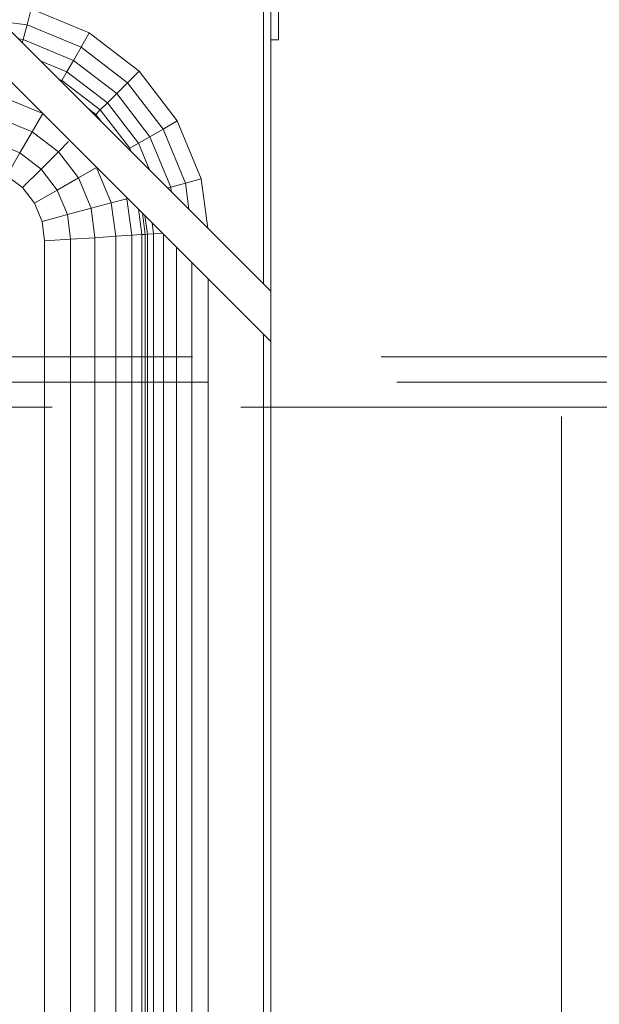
# Model space of a CAD drawing. Header units: millimetres. Extents: x 25610 to 48924, y 4737 to 39616.
# Tile 14 of 84: x 28123 to 28354, y 34874 to 35266. Entities that reach past the tile are written whole.
import ezdxf

# ---------------------------------------------------------------- set-up
doc = ezdxf.new("R2010")
doc.units = ezdxf.units.MM
doc.linetypes.add('ADSK_Штриховая_ш3 п1_5', pattern=[225, 150, -75])
for name, color, linetype, lineweight in [('A-DETL-____-MBND', 5, 'ADSK_Штриховая_ш3 п1_5', 20), ('M-EQPM-____-OTLN', 50, 'Continuous', 20), ('P-PIPE-____-IDEN', 2, 'Continuous', 20)]:
    doc.layers.add(name, color=color, linetype=linetype, lineweight=lineweight)

# ---------------------------------------------------------------- blocks, each defined once
blk = doc.blocks.new('Прямая форма - V line-612018-В_Этаж 02_Водопровод')
at = {"layer": 'M-EQPM-____-OTLN', "color": 253}
for p, q in [((400, 605), (240, 765)), ((400, 625), (260, 765)), ((397, 628), (397, 765)), ((400, 765), (400, 625)), ((403, 765), (403, 725)), ((303.04, 731), (304.73, 737.3)), ((304.73, 737.3), (327.78, 727.76)), ((292.63, 732.37), (303.04, 731)), ((301.47, 725.13), (303.04, 731)), ((303.04, 731), (324.52, 722.11)), ((299.63, 725.37), (301.47, 725.13)), ((301.13, 723.87), (301.47, 725.13)), ((301.47, 725.13), (321.48, 716.84)), ((324.52, 722.11), (327.78, 727.76)), ((327.78, 727.76), (347.57, 712.57)), ((403, 725), (400, 725)), ((321.48, 716.84), (324.52, 722.11)), ((324.52, 722.11), (342.96, 707.96)), ((318.87, 712.32), (321.48, 716.84)), ((321.48, 716.84), (338.66, 703.66)), ((308.31, 716.69), (318.87, 712.32)), ((315.65, 709.35), (316.86, 708.85)), ((316.86, 708.85), (318.87, 712.32)), ((318.87, 712.32), (334.96, 699.96)), ((342.96, 707.96), (347.57, 712.57)), ((347.57, 712.57), (362.76, 692.78)), ((316.86, 708.85), (332.13, 697.13)), ((338.66, 703.66), (342.96, 707.96)), ((342.96, 707.96), (357.11, 689.52)), ((309.26, 695.69), (295.15, 701.53)), ((334.96, 699.96), (338.66, 703.66)), ((338.66, 703.66), (351.84, 686.48)), ((327.35, 697.65), (330.35, 695.35)), ((332.13, 697.13), (334.96, 699.96)), ((334.96, 699.96), (347.32, 683.87)), ((305.09, 688.45), (292.99, 693.46)), ((309.26, 695.69), (305.09, 688.45)), ((330.35, 695.35), (332.13, 697.13)), ((330.35, 695.35), (332.65, 692.35)), ((332.13, 697.13), (343.85, 681.86)), ((351.84, 686.48), (357.11, 689.52)), ((357.11, 689.52), (362.76, 692.78)), ((357.11, 689.52), (366, 668.04)), ((362.76, 692.78), (372.3, 669.73)), ((305.09, 688.45), (300.22, 680.02)), ((315.48, 680.48), (305.09, 688.45)), ((347.32, 683.87), (351.84, 686.48)), ((351.84, 686.48), (360.13, 666.47)), ((300.22, 680.02), (290.47, 684.06)), ((319.57, 684.57), (315.48, 680.48)), ((343.85, 681.86), (347.32, 683.87)), ((343.85, 681.86), (344.35, 680.65)), ((347.32, 683.87), (351.69, 673.31)), ((300.22, 680.02), (295, 670.98)), ((308.6, 673.6), (300.22, 680.02)), ((315.48, 680.48), (308.6, 673.6)), ((323.45, 670.09), (315.48, 680.48)), ((330.69, 674.26), (323.45, 670.09)), ((336.53, 660.15), (330.69, 674.26)), ((301.21, 666.21), (295, 670.98)), ((301.21, 666.21), (295, 670.98)), ((308.6, 673.6), (301.21, 666.21)), ((315.02, 665.22), (308.6, 673.6)), ((323.45, 670.09), (315.02, 665.22)), ((328.46, 657.99), (323.45, 670.09)), ((305.98, 660), (301.21, 666.21)), ((305.98, 660), (301.21, 666.21)), ((358.87, 666.13), (360.13, 666.47)), ((360.13, 666.47), (366, 668.04)), ((360.13, 666.47), (360.37, 664.63)), ((366, 668.04), (372.3, 669.73)), ((366, 668.04), (367.37, 657.63)), ((372.3, 669.73), (374.89, 650.11)), ((315.02, 665.22), (305.98, 660)), ((319.06, 655.47), (315.02, 665.22)), ((342.73, 661.81), (342.4, 662.6)), ((308.98, 652.76), (305.98, 660)), ((308.98, 652.76), (305.98, 660)), ((336.53, 660.15), (328.46, 657.99)), ((342.73, 661.81), (336.53, 660.15)), ((338.28, 646.85), (336.53, 660.15)), ((344.64, 647.27), (342.73, 661.81)), ((319.06, 655.47), (308.98, 652.76)), ((328.46, 657.99), (319.06, 655.47)), ((320.35, 645.68), (319.06, 655.47)), ((330, 646.31), (328.46, 657.99)), ((347.3, 657.7), (348.64, 647.53)), ((350, 647.62), (348.88, 656.12)), ((349.87, 655.13), (350.85, 647.68)), ((308.98, 652.76), (310, 645)), ((310, 645), (308.98, 652.76)), ((352.77, 652.23), (353.35, 647.84)), ((330, 646.31), (320.35, 645.68)), ((338.28, 646.85), (330, 646.31)), ((330, -646.31), (330, 646.31)), ((344.64, 647.27), (338.28, 646.85)), ((338.28, -646.85), (338.28, 646.85)), ((348.64, 647.53), (344.64, 647.27)), ((344.64, 647.27), (344.64, -647.27)), ((350, 647.62), (348.64, 647.53)), ((348.64, 647.53), (348.64, -647.53)), ((350.85, 647.68), (350, 647.62)), ((350, -647.62), (350, 647.62)), ((350.85, 647.68), (353.35, 647.84)), ((350.85, 647.68), (350.85, -647.68)), ((353.35, 647.84), (356.92, 648.08)), ((353.35, 647.84), (353.35, -647.84)), ((357.32, 647.68), (357.32, -648.1)), ((320.35, 645.68), (310, 645)), ((310, 645), (310, 0)), ((310, -645), (310, 645)), ((320.35, -645.68), (320.35, 645.68)), ((362.5, 642.5), (362.5, -648.44)), ((368.53, 636.47), (368.53, -648.84)), ((375, 630), (375, -649.26)), ((400, 625), (400, 605)), ((397, -762), (397, 608)), ((400, 605), (400, -762))]:
    blk.add_line(p, q, dxfattribs=at)
blk = doc.blocks.new('Прямая форма - FU - 055-612019-В_Этаж 02_Водопровод')
blk.add_blockref('Прямая форма - V line-612018-В_Этаж 02_Водопровод', (0, 0))
blk = doc.blocks.new('V line_ifc_RVT-1-В_Этаж 02_Водопровод')
at = {"layer": 'M-EQPM-____-OTLN', "color": 253, "lineweight": 20}
blk.add_blockref('Прямая форма - FU - 055-612019-В_Этаж 02_Водопровод', (27823.24, 34532.63), dxfattribs=at)

msp = doc.modelspace()

# ---------------------------------------------------------------- linework, layer by layer
at = {"layer": 'A-DETL-____-MBND', "color": 220}
for p, q in [((28642.06, 35131.48), (27761.24, 35131.48)), ((28648.28, 35121.48), (27777.24, 35121.48)), ((27761.24, 35111.48), (28654.49, 35111.48))]:
    msp.add_line(p, q, dxfattribs=at)
at = {"layer": 'P-PIPE-____-IDEN'}
msp.add_line((28338.67, 35107.76), (28338.67, 34689.38), dxfattribs=at)

# ---------------------------------------------------------------- block references
at = {"lineweight": 9}
msp.add_blockref('V line_ifc_RVT-1-В_Этаж 02_Водопровод', (0, 0), dxfattribs=at)

doc.saveas('drawing.dxf')
